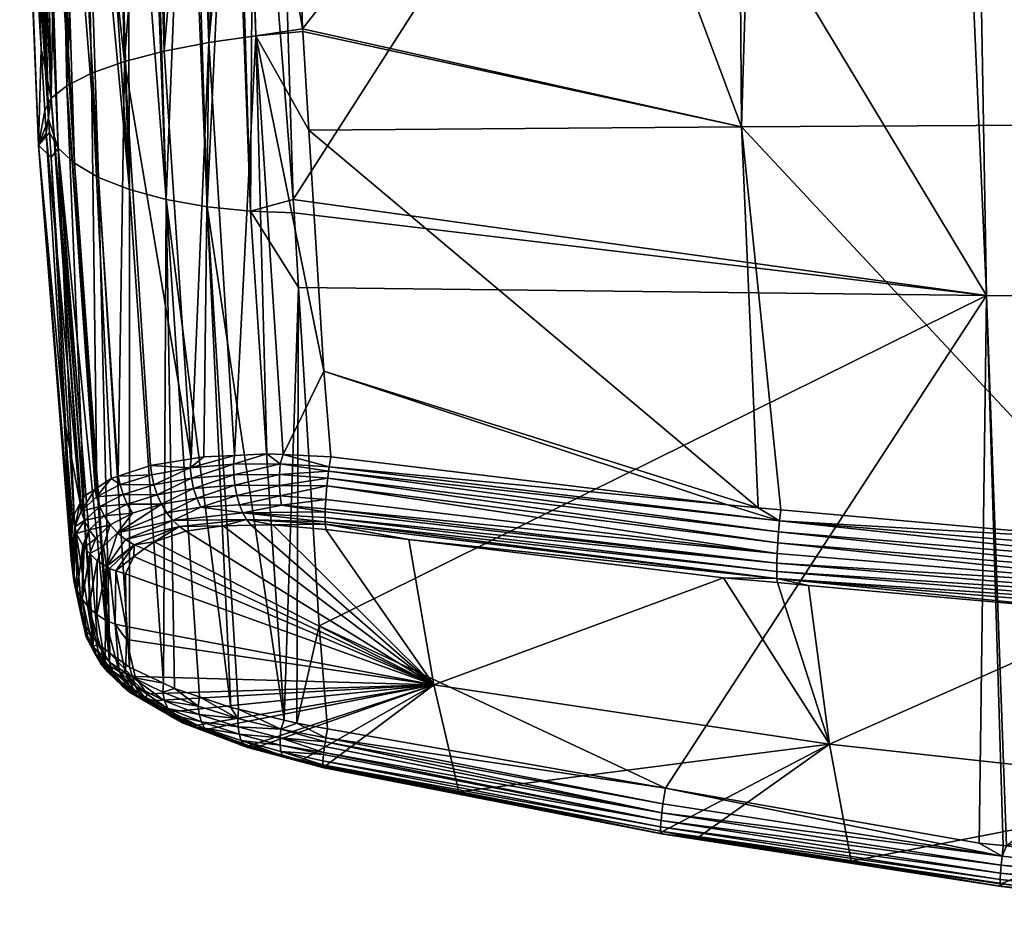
# Model space of a CAD drawing. Extents: x -0.096 to 0.22, y -0.321 to 0.
# Tile 29 of 256: x -0.096 to -0.051, y -0.073 to -0.032. Entities that reach past the tile are written whole.
import ezdxf

# ---------------------------------------------------------------- set-up
doc = ezdxf.new("R2010")
doc.units = 0
doc.layers.add('mesh', color=7, linetype='CONTINUOUS')

msp = doc.modelspace()

# ---------------------------------------------------------------- meshes
at = {"layer": 'mesh'}
mesh = msp.add_polyface(dxfattribs=at)
corners = [(-0.052728, -0.016821, -0.030249), (-0.022202, -0.044434, -0.022147), (-0.037807, -0.016734, -0.031296), (-0.052251, -0.044261, -0.020039), (-0.053246, -0.016041, -0.029793), (-0.037797, -0.015934, -0.031091), (-0.037773, -0.015935, -0.030747), (-0.053257, -0.016088, -0.029922), (-0.037805, -0.015982, -0.031221), (-0.053267, -0.016171, -0.030044), (-0.037812, -0.016063, -0.031342), (-0.053276, -0.016284, -0.030144), (-0.037818, -0.016176, -0.031443), (-0.053282, -0.016419, -0.030214), (-0.037823, -0.01631, -0.031512), (-0.022671, -0.015849, -0.031806), (-0.063639, -0.015848, -0.009094), (-0.022133, -0.015848, -0.031885), (-0.000147, -0.015437, -0.005044), (-0.061426, -0.015812, -0.004921), (-0.062275, -0.015825, -0.006783), (-0.061365, -0.015811, -0.004788), (-0.060685, -0.015818, 0.000529), (-0.060646, -0.015814, 0.000027), (-0.042173, -0.036572, 0.027553), (-0.044836, -0.016406, 0.021866), (-0.042334, -0.016392, 0.02196), (-0.062646, -0.016583, 0.020655), (-0.022693, -0.016515, -0.032386), (-0.037819, -0.016545, -0.031463), (-0.022691, -0.016111, -0.032283), (-0.022693, -0.016251, -0.032356), (-0.022687, -0.015998, -0.03218), (-0.022682, -0.015917, -0.03206), (-0.022677, -0.015872, -0.031955), (-0.053285, -0.016562, -0.030246), (-0.053353, -0.016662, -0.030225), (-0.060956, -0.015807, -0.003243), (-0.000142, -0.015817, 0.022426), (-0.060777, -0.015826, 0.001699), (-0.061417, -0.015854, 0.004238), (-0.041807, -0.015956, 0.021464), (-0.062237, -0.015885, 0.006342), (-0.020982, -0.015852, 0.022183), (-0.041834, -0.016219, 0.021938), (-0.062648, -0.016405, 0.020661), (-0.041829, -0.01608, 0.021804), (-0.041836, -0.01639, 0.021978), (-0.020992, -0.015969, 0.022569), (-0.020995, -0.016194, 0.022729), (-0.041821, -0.01599, 0.021637), (-0.020986, -0.015855, 0.022316), (-0.062622, -0.016151, 0.020271), (-0.02109, -0.036493, 0.028406)]
mesh.append_faces([[corners[k] for k in face] for face in [(0, 1, 2, 2), (3, 1, 0, 0), (4, 5, 6, 6), (7, 5, 4, 4), (7, 8, 5, 5), (9, 10, 8, 8), (11, 12, 10, 10), (13, 14, 12, 12), (15, 16, 6, 6), (15, 17, 16, 16), (18, 19, 20, 20), (21, 19, 18, 18), (18, 22, 23, 23), (24, 25, 26, 26), (24, 27, 25, 25), (2, 28, 29, 29), (30, 12, 14, 14), (29, 31, 14, 14), (12, 32, 10, 10), (33, 8, 10, 10), (34, 5, 8, 8), (34, 6, 5, 5), (35, 29, 14, 14), (29, 0, 2, 2), (29, 36, 0, 0), (35, 36, 29, 29), (18, 37, 21, 21), (23, 37, 18, 18), (38, 39, 22, 22), (38, 40, 39, 39), (41, 42, 43, 43), (44, 45, 46, 46), (47, 45, 44, 44), (26, 25, 47, 47), (48, 44, 46, 46), (49, 47, 44, 44), (50, 41, 51, 51), (50, 52, 41, 41), (46, 50, 48, 48), (46, 52, 50, 50), (24, 26, 47, 47), (47, 53, 24, 24)]])
mesh = msp.add_polyface(dxfattribs=at)
corners = [(-0.022332, -0.037046, -0.024944), (-0.02251, -0.016643, -0.032388), (-0.022692, -0.016645, -0.032357), (-0.021948, -0.037075, -0.025041), (-0.037807, -0.016734, -0.031296), (-0.022268, -0.040701, -0.023616), (-0.022202, -0.044434, -0.022147), (-0.022321, -0.016524, -0.032436), (-0.022511, -0.016526, -0.032401), (-0.022511, -0.016387, -0.032403), (-0.022321, -0.016386, -0.032437), (-0.022298, -0.016108, -0.032337), (-0.022275, -0.015995, -0.032239), (-0.022485, -0.015995, -0.032202), (-0.000147, -0.015437, -0.005044), (-0.062275, -0.015825, -0.006783), (-0.022133, -0.015848, -0.031885), (-0.020982, -0.015852, 0.022183), (-0.061561, -0.015861, 0.004808), (-0.016944, -0.015832, 0.022322), (-0.022318, -0.016641, -0.032422), (-0.022693, -0.016515, -0.032386), (-0.037819, -0.016545, -0.031463), (-0.022694, -0.016385, -0.032386), (-0.022693, -0.016251, -0.032356), (-0.037823, -0.01631, -0.031512), (-0.022691, -0.016111, -0.032283), (-0.037812, -0.016063, -0.031342), (-0.022687, -0.015998, -0.03218), (-0.022682, -0.015917, -0.03206), (-0.037818, -0.016176, -0.031443), (-0.022677, -0.015872, -0.031955), (-0.037805, -0.015982, -0.031221), (-0.022671, -0.015849, -0.031806), (-0.037773, -0.015935, -0.030747), (-0.022248, -0.015913, -0.03212), (-0.022503, -0.016174, -0.03234), (-0.022314, -0.016243, -0.032405), (-0.000142, -0.015817, 0.022426), (-0.060685, -0.015818, 0.000529), (-0.041807, -0.015956, 0.021464), (-0.020986, -0.015855, 0.022316), (-0.020995, -0.016194, 0.022729), (-0.041834, -0.016219, 0.021938), (-0.020992, -0.015969, 0.022569), (-0.041821, -0.01599, 0.021637), (-0.041836, -0.01639, 0.021978), (-0.02109, -0.036493, 0.028406)]
mesh.append_faces([[corners[k] for k in face] for face in [(0, 1, 2, 2), (0, 3, 1, 1), (0, 2, 4, 4), (4, 5, 0, 0), (4, 6, 5, 5), (7, 8, 1, 1), (9, 8, 7, 7), (10, 9, 7, 7), (11, 12, 13, 13), (14, 15, 16, 16), (17, 18, 19, 19), (3, 20, 1, 1), (2, 21, 4, 4), (22, 23, 24, 24), (25, 24, 26, 26), (27, 28, 29, 29), (26, 28, 30, 30), (31, 32, 29, 29), (33, 34, 31, 31), (21, 23, 22, 22), (31, 29, 35, 35), (13, 28, 26, 26), (29, 28, 13, 13), (36, 26, 24, 24), (21, 1, 8, 8), (2, 1, 21, 21), (7, 1, 20, 20), (9, 21, 8, 8), (23, 21, 9, 9), (36, 9, 10, 10), (36, 23, 9, 9), (24, 23, 36, 36), (37, 36, 10, 10), (11, 36, 37, 37), (13, 36, 11, 11), (13, 26, 36, 36), (29, 13, 35, 35), (14, 38, 39, 39), (40, 17, 41, 41), (42, 43, 44, 44), (44, 45, 41, 41), (46, 42, 47, 47)]])
mesh = msp.add_polyface(dxfattribs=at)
corners = [(-0.053276, -0.016284, -0.030144), (-0.068695, -0.01643, -0.028402), (-0.068702, -0.016566, -0.028471), (-0.053267, -0.016171, -0.030044), (-0.068683, -0.016316, -0.028302), (-0.053257, -0.016088, -0.029922), (-0.068669, -0.016234, -0.02818), (-0.053246, -0.016041, -0.029793), (-0.068654, -0.016186, -0.028051), (-0.053419, -0.016025, -0.029649), (-0.068611, -0.016189, -0.027707), (-0.062614, -0.016147, 0.020151), (-0.067705, -0.016039, 0.012179), (-0.065495, -0.015983, 0.010501), (-0.068606, -0.01606, 0.012649), (-0.065167, -0.01617, 0.01999), (-0.063253, -0.036693, 0.026139), (-0.063396, -0.016591, 0.020604), (-0.062646, -0.016583, 0.020655), (-0.070728, -0.016664, 0.020105), (-0.06586, -0.015889, -0.011407), (-0.064341, -0.0155, -0.009941), (-0.067212, -0.0155, -0.012407), (-0.064398, -0.015862, -0.009885), (-0.063639, -0.015848, -0.009094), (-0.062205, -0.0155, -0.006815), (-0.062696, -0.015832, -0.007705), (-0.061426, -0.015812, -0.004921), (-0.060952, -0.0155, -0.003244), (-0.062275, -0.015825, -0.006783), (-0.061365, -0.0155, 0.004251), (-0.062237, -0.015885, 0.006342), (-0.063004, -0.0155, 0.007663), (-0.061561, -0.015861, 0.004808), (-0.061417, -0.015854, 0.004238), (-0.06547, -0.0155, 0.010534), (-0.065151, -0.015974, 0.01024), (-0.064005, -0.015941, 0.009016), (-0.063078, -0.015912, 0.007614), (-0.068596, -0.0155, 0.01267), (-0.069843, -0.0155, -0.009448), (-0.067648, -0.0155, -0.007763), (-0.065963, -0.0155, 0.005032), (-0.067648, -0.0155, 0.007227), (-0.064904, -0.0155, 0.002475), (-0.053467, -0.016825, -0.030197), (-0.068705, -0.016709, -0.028504), (-0.068672, -0.016992, -0.028253), (-0.053282, -0.016419, -0.030214), (-0.067212, -0.015914, -0.012407), (-0.062648, -0.016405, 0.020661), (-0.062622, -0.016151, 0.020271)]
mesh.append_faces([[corners[k] for k in face] for face in [(0, 1, 2, 2), (3, 4, 1, 1), (5, 6, 4, 4), (7, 8, 6, 6), (9, 10, 8, 8), (11, 12, 13, 13), (11, 14, 12, 12), (15, 14, 11, 11), (16, 17, 18, 18), (19, 17, 16, 16), (20, 21, 22, 22), (20, 23, 21, 21), (24, 21, 23, 23), (24, 25, 21, 21), (26, 25, 24, 24), (25, 27, 28, 28), (25, 29, 27, 27), (26, 29, 25, 25), (30, 31, 32, 32), (30, 33, 31, 31), (34, 33, 30, 30), (35, 36, 13, 13), (35, 37, 36, 36), (32, 37, 35, 35), (32, 38, 37, 37), (31, 38, 32, 32), (12, 35, 13, 13), (12, 39, 35, 35), (40, 21, 41, 41), (40, 22, 21, 21), (42, 35, 43, 43), (42, 32, 35, 35), (44, 32, 42, 42), (44, 30, 32, 32), (45, 46, 47, 47), (48, 2, 46, 46), (9, 49, 10, 10), (9, 20, 49, 49), (50, 17, 19, 19), (50, 18, 17, 17), (51, 15, 11, 11), (22, 49, 20, 20)]])
mesh = msp.add_polyface(dxfattribs=at)
corners = [(-0.052251, -0.044261, -0.020039), (-0.053467, -0.016825, -0.030197), (-0.068672, -0.016992, -0.028253), (-0.052728, -0.016821, -0.030249), (-0.053246, -0.016041, -0.029793), (-0.037773, -0.015935, -0.030747), (-0.053419, -0.016025, -0.029649), (-0.053267, -0.016171, -0.030044), (-0.037805, -0.015982, -0.031221), (-0.053257, -0.016088, -0.029922), (-0.053276, -0.016284, -0.030144), (-0.037812, -0.016063, -0.031342), (-0.053282, -0.016419, -0.030214), (-0.037818, -0.016176, -0.031443), (-0.053285, -0.016562, -0.030246), (-0.037823, -0.01631, -0.031512), (-0.053353, -0.016662, -0.030225), (-0.068702, -0.016566, -0.028471), (-0.068695, -0.01643, -0.028402), (-0.068683, -0.016316, -0.028302), (-0.068669, -0.016234, -0.02818), (-0.068654, -0.016186, -0.028051), (-0.06586, -0.015889, -0.011407), (-0.064398, -0.015862, -0.009885), (-0.063639, -0.015848, -0.009094), (-0.022133, -0.015848, -0.031885), (-0.062696, -0.015832, -0.007705), (-0.062275, -0.015825, -0.006783), (-0.016944, -0.015832, 0.022322), (-0.061561, -0.015861, 0.004808), (-0.061417, -0.015854, 0.004238), (-0.020982, -0.015852, 0.022183), (-0.062237, -0.015885, 0.006342), (-0.063253, -0.036693, 0.026139), (-0.062646, -0.016583, 0.020655), (-0.042173, -0.036572, 0.027553), (-0.060952, -0.0155, -0.003244), (-0.061426, -0.015812, -0.004921), (-0.061365, -0.015811, -0.004788), (-0.060646, -0.015814, 0.000027), (-0.060685, -0.015818, 0.000529), (-0.060665, -0.0155, 0.000531), (-0.060777, -0.015826, 0.001699), (-0.061365, -0.0155, 0.004251), (-0.068705, -0.016709, -0.028504), (-0.041807, -0.015956, 0.021464), (-0.063078, -0.015912, 0.007614), (-0.064005, -0.015941, 0.009016), (-0.065151, -0.015974, 0.01024), (-0.065495, -0.015983, 0.010501), (-0.062614, -0.016147, 0.020151), (-0.062622, -0.016151, 0.020271), (-0.041829, -0.01608, 0.021804), (-0.062648, -0.016405, 0.020661), (-0.06264, -0.016266, 0.020529), (-0.041836, -0.01639, 0.021978), (-0.044836, -0.016406, 0.021866), (-0.060956, -0.015807, -0.003243)]
mesh.append_faces([[corners[k] for k in face] for face in [(0, 1, 2, 2), (3, 1, 0, 0), (4, 5, 6, 6), (7, 8, 9, 9), (10, 11, 7, 7), (12, 13, 10, 10), (14, 15, 12, 12), (3, 16, 1, 1), (10, 17, 12, 12), (7, 18, 10, 10), (9, 19, 7, 7), (4, 20, 9, 9), (6, 21, 4, 4), (5, 22, 6, 6), (5, 23, 22, 22), (5, 24, 23, 23), (25, 26, 24, 24), (25, 27, 26, 26), (28, 29, 30, 30), (31, 32, 29, 29), (33, 34, 35, 35), (36, 37, 38, 38), (39, 40, 41, 41), (36, 39, 41, 41), (42, 41, 40, 40), (42, 43, 41, 41), (30, 43, 42, 42), (1, 16, 44, 44), (14, 44, 16, 16), (12, 44, 14, 14), (45, 46, 32, 32), (47, 46, 45, 45), (45, 48, 47, 47), (45, 49, 48, 48), (50, 49, 45, 45), (51, 50, 45, 45), (52, 53, 54, 54), (55, 56, 53, 53), (54, 51, 52, 52), (56, 34, 53, 53), (36, 38, 57, 57), (36, 57, 39, 39)]])
mesh = msp.add_polyface(dxfattribs=at)
corners = [(-0.052251, -0.044261, -0.020039), (-0.068672, -0.016992, -0.028253), (-0.083371, -0.039959, -0.017651), (-0.085299, -0.040485, -0.016965), (-0.085138, -0.017172, -0.02607), (-0.085993, -0.017175, -0.025735), (-0.089077, -0.039963, -0.015133), (-0.090836, -0.017168, -0.022941), (-0.090727, -0.039516, -0.013775), (-0.09142, -0.017158, -0.022244), (-0.083335, -0.040557, -0.01741), (-0.089547, -0.016917, 0.016579), (-0.08915, -0.016912, 0.01691), (-0.089168, -0.033296, 0.021018), (-0.087167, -0.032907, 0.022134), (-0.087556, -0.016891, 0.017704), (-0.086372, -0.016876, 0.018293), (-0.085496, -0.016863, 0.018488), (-0.082956, -0.032298, 0.023197), (-0.08506, -0.03261, 0.022866), (-0.083428, -0.016834, 0.018949), (-0.082949, -0.032409, 0.023223), (-0.082674, -0.036845, 0.024267), (-0.070728, -0.016664, 0.020105), (-0.063253, -0.036693, 0.026139), (-0.062493, -0.053797, 0.029945), (-0.084076, -0.017161, -0.026284), (-0.086161, -0.017176, -0.025669), (-0.088178, -0.017184, -0.02488), (-0.087239, -0.040287, -0.016205), (-0.087963, -0.017183, -0.024964), (-0.089763, -0.017175, -0.023723), (-0.089938, -0.017174, -0.023596), (-0.091541, -0.01708, -0.022192), (-0.092224, -0.017143, -0.021287), (-0.089673, -0.016918, 0.016474), (-0.090953, -0.033765, 0.019546), (-0.091409, -0.016939, 0.015024), (-0.087762, -0.016808, 0.017668), (-0.085651, -0.016866, 0.018454), (-0.086012, -0.05145, 0.026247), (-0.087962, -0.051608, 0.025116), (-0.091229, -0.052386, 0.021773), (-0.092431, -0.034292, 0.017781)]
mesh.append_faces([[corners[k] for k in face] for face in [(0, 1, 2, 2), (3, 4, 5, 5), (6, 7, 8, 8), (7, 9, 8, 8), (3, 2, 4, 4), (3, 10, 2, 2), (11, 12, 13, 13), (14, 15, 16, 16), (17, 18, 19, 19), (20, 18, 17, 17), (19, 21, 22, 22), (18, 21, 19, 19), (23, 18, 20, 20), (23, 24, 18, 18), (24, 21, 18, 18), (24, 22, 21, 21), (25, 22, 24, 24), (1, 26, 2, 2), (2, 26, 4, 4), (3, 5, 27, 27), (28, 29, 30, 30), (28, 6, 29, 29), (31, 6, 28, 28), (6, 32, 7, 7), (31, 32, 6, 6), (8, 33, 34, 34), (8, 9, 33, 33), (29, 27, 30, 30), (29, 3, 27, 27), (35, 36, 37, 37), (35, 13, 36, 36), (11, 13, 35, 35), (13, 38, 14, 14), (13, 12, 38, 38), (14, 16, 39, 39), (38, 15, 14, 14), (17, 19, 39, 39), (19, 14, 39, 39), (19, 40, 14, 14), (13, 41, 36, 36), (14, 41, 13, 13), (36, 42, 43, 43)]])
mesh = msp.add_polyface(dxfattribs=at)
corners = [(-0.092872, -0.016983, -0.020486), (-0.092821, -0.017132, -0.020575), (-0.092224, -0.017143, -0.021287), (-0.092257, -0.017011, -0.021315), (-0.090727, -0.039516, -0.013775), (-0.092116, -0.038965, -0.012184), (-0.093368, -0.017111, -0.019465), (-0.09436, -0.036344, -0.006994), (-0.094321, -0.036949, -0.006745), (-0.093927, -0.037651, -0.00859), (-0.09482, -0.017029, -0.015415), (-0.09506, -0.017007, -0.014356), (-0.09425, -0.038065, -0.006286), (-0.095365, -0.016982, -0.011157), (-0.094697, -0.033197, 0.011061), (-0.094805, -0.037512, 0.002989), (-0.095656, -0.016951, -0.001989), (-0.094525, -0.035957, 0.011678), (-0.094461, -0.036979, 0.011906), (-0.093659, -0.049816, 0.014776), (-0.092431, -0.034292, 0.017781), (-0.092197, -0.052918, 0.019914), (-0.093536, -0.034851, 0.015816), (-0.092776, -0.053299, 0.018622), (-0.094244, -0.035414, 0.013756), (-0.092934, -0.053597, 0.017707), (-0.093848, -0.017092, -0.018493), (-0.09319, -0.038333, -0.010429), (-0.094357, -0.017072, -0.01746), (-0.09459, -0.01705, -0.016431), (-0.095601, -0.016957, -0.003727), (-0.095126, -0.016984, 0.006926), (-0.094694, -0.016977, 0.009046), (-0.09468, -0.016922, 0.009148), (-0.093269, -0.016959, 0.012566), (-0.09279, -0.016954, 0.013198), (-0.09391, -0.016902, 0.011229), (-0.094585, -0.016975, 0.009583), (-0.090953, -0.033765, 0.019546), (-0.091409, -0.016939, 0.015024)]
mesh.append_faces([[corners[k] for k in face] for face in [(0, 1, 2, 2), (3, 0, 2, 2), (4, 1, 5, 5), (4, 2, 1, 1), (1, 6, 5, 5), (7, 8, 9, 9), (10, 7, 9, 9), (11, 7, 10, 10), (8, 12, 9, 9), (11, 13, 7, 7), (14, 15, 16, 16), (17, 15, 14, 14), (17, 18, 15, 15), (19, 15, 18, 18), (15, 8, 7, 7), (15, 12, 8, 8), (20, 21, 22, 22), (22, 23, 24, 24), (24, 17, 14, 14), (24, 18, 17, 17), (25, 18, 24, 24), (5, 26, 27, 27), (5, 6, 26, 26), (27, 28, 29, 29), (27, 26, 28, 28), (29, 9, 27, 27), (10, 9, 29, 29), (15, 30, 16, 16), (7, 30, 15, 15), (7, 13, 30, 30), (14, 16, 31, 31), (24, 32, 33, 33), (24, 31, 32, 32), (14, 31, 24, 24), (22, 34, 35, 35), (22, 36, 34, 34), (24, 36, 22, 22), (24, 37, 36, 36), (33, 37, 24, 24), (35, 38, 20, 20), (39, 38, 35, 35), (20, 22, 35, 35)]])
mesh = msp.add_polyface(dxfattribs=at)
corners = [(-0.093927, -0.037651, -0.00859), (-0.09425, -0.038065, -0.006286), (-0.093195, -0.054499, 0.000473), (-0.092116, -0.038965, -0.012184), (-0.090729, -0.060961, -0.003068), (-0.090727, -0.039516, -0.013775), (-0.09319, -0.038333, -0.010429), (-0.091606, -0.060321, -0.001448), (-0.091673, -0.060272, -0.001325), (-0.092353, -0.059617, 0.000409), (-0.092142, -0.05993, -0.000458), (-0.08617, -0.062765, -0.006832), (-0.087239, -0.040287, -0.016205), (-0.089077, -0.039963, -0.015133), (-0.083131, -0.043915, -0.016058), (-0.083335, -0.040557, -0.01741), (-0.085299, -0.040485, -0.016965), (-0.093659, -0.049816, 0.014776), (-0.093341, -0.056108, 0.010599), (-0.094805, -0.037512, 0.002989), (-0.089727, -0.052319, 0.023704), (-0.089783, -0.051904, 0.02364), (-0.088008, -0.052012, 0.025185), (-0.086063, -0.051847, 0.026357), (-0.084557, -0.051382, 0.02695), (-0.083965, -0.051828, 0.027187), (-0.083988, -0.05231, 0.027152), (-0.081788, -0.052161, 0.027668), (-0.086044, -0.052318, 0.026326), (-0.087949, -0.052474, 0.025167), (-0.08506, -0.03261, 0.022866), (-0.082674, -0.036845, 0.024267), (-0.082004, -0.047659, 0.026812), (-0.091548, -0.052492, 0.021362), (-0.092197, -0.052918, 0.019914), (-0.092431, -0.034292, 0.017781), (-0.094244, -0.035414, 0.013756), (-0.09291, -0.053553, 0.017842), (-0.092934, -0.053597, 0.017707), (-0.092776, -0.053299, 0.018622), (-0.093536, -0.034851, 0.015816), (-0.092264, -0.052963, 0.019765), (-0.094461, -0.036979, 0.011906), (-0.089204, -0.061682, -0.004693), (-0.083785, -0.063333, -0.007627), (-0.093246, -0.056632, 0.00906), (-0.087962, -0.051608, 0.025116), (-0.086012, -0.05145, 0.026247), (-0.087385, -0.051514, 0.025584), (-0.083827, -0.051414, 0.027122), (-0.081758, -0.051954, 0.027655), (-0.087167, -0.032907, 0.022134), (-0.091229, -0.052386, 0.021773), (-0.090953, -0.033765, 0.019546)]
mesh.append_faces([[corners[k] for k in face] for face in [(0, 1, 2, 2), (3, 4, 5, 5), (6, 7, 3, 3), (0, 8, 6, 6), (9, 10, 0, 0), (11, 12, 13, 13), (14, 15, 16, 16), (17, 18, 19, 19), (20, 21, 22, 22), (23, 24, 25, 25), (26, 25, 27, 27), (28, 23, 25, 25), (29, 22, 23, 23), (30, 31, 32, 32), (33, 34, 35, 35), (36, 37, 38, 38), (36, 39, 37, 37), (40, 41, 39, 39), (34, 41, 40, 40), (38, 17, 42, 42), (5, 43, 13, 13), (4, 43, 5, 5), (44, 16, 12, 12), (44, 14, 16, 16), (19, 18, 45, 45), (45, 1, 19, 19), (45, 2, 1, 1), (22, 21, 46, 46), (22, 47, 23, 23), (22, 48, 47, 47), (46, 48, 22, 22), (25, 24, 49, 49), (23, 47, 24, 24), (50, 25, 49, 49), (50, 27, 25, 25), (24, 47, 30, 30), (49, 30, 32, 32), (49, 24, 30, 30), (51, 48, 46, 46), (47, 48, 51, 51), (35, 52, 33, 33), (53, 21, 52, 52), (46, 21, 53, 53)]])
mesh = msp.add_polyface(dxfattribs=at)
corners = [(-0.052251, -0.044261, -0.020039), (-0.051348, -0.068984, -0.009939), (-0.022202, -0.044434, -0.022147), (-0.051498, -0.068969, -0.009934), (-0.052574, -0.068861, -0.009892), (-0.036089, -0.065043, 0.016995), (-0.034835, -0.066947, 0.012715), (-0.036965, -0.066489, 0.012869), (-0.03575, -0.064721, 0.017874), (-0.042088, -0.058786, 0.030073), (-0.034319, -0.063358, 0.02158), (-0.033737, -0.062971, 0.022587), (-0.041213, -0.058837, 0.030128), (-0.030948, -0.061263, 0.02698), (-0.031818, -0.061695, 0.025903), (-0.041378, -0.066391, 0.012001), (-0.058326, -0.069662, -0.006116), (-0.05929, -0.064419, 0.011436), (-0.046065, -0.058553, 0.029822), (-0.060245, -0.057284, 0.028488), (-0.027501, -0.059641, 0.030992), (-0.04123, -0.058668, 0.030573), (-0.061658, -0.056969, 0.028781), (-0.045902, -0.055285, 0.031484), (-0.061535, -0.054386, 0.03012), (-0.061478, -0.053888, 0.030039), (-0.041151, -0.056085, 0.031889), (-0.041598, -0.055539, 0.031753), (-0.041111, -0.055567, 0.031783), (-0.041223, -0.057544, 0.031562), (-0.061663, -0.056283, 0.029507), (-0.061647, -0.055848, 0.029782), (-0.041233, -0.05798, 0.031291), (-0.041235, -0.058359, 0.030955), (-0.061666, -0.056661, 0.029167), (-0.020709, -0.058984, 0.032374), (-0.041205, -0.057069, 0.031755), (-0.061581, -0.054877, 0.030092), (-0.04118, -0.056575, 0.031864), (-0.061619, -0.055372, 0.02998), (-0.042173, -0.036572, 0.027553), (-0.02774, -0.056355, 0.032617), (-0.063253, -0.036693, 0.026139), (-0.024636, -0.059461, 0.031483)]
mesh.append_faces([[corners[k] for k in face] for face in [(0, 1, 2, 2), (3, 1, 0, 0), (4, 3, 0, 0), (5, 6, 7, 7), (8, 5, 9, 9), (9, 10, 8, 8), (9, 11, 10, 10), (12, 11, 9, 9), (13, 14, 12, 12), (15, 16, 17, 17), (18, 17, 19, 19), (18, 15, 17, 17), (9, 15, 18, 18), (9, 7, 15, 15), (5, 7, 9, 9), (20, 12, 21, 21), (18, 19, 22, 22), (21, 18, 22, 22), (21, 9, 18, 18), (12, 9, 21, 21), (23, 24, 25, 25), (23, 26, 24, 24), (27, 26, 23, 23), (27, 28, 26, 26), (29, 30, 31, 31), (29, 32, 30, 30), (33, 22, 34, 34), (33, 21, 22, 22), (32, 34, 30, 30), (32, 33, 34, 34), (35, 33, 32, 32), (36, 37, 38, 38), (39, 37, 36, 36), (38, 24, 26, 26), (37, 24, 38, 38), (29, 39, 36, 36), (31, 39, 29, 29), (40, 41, 28, 28), (42, 23, 25, 25), (40, 23, 42, 42), (40, 27, 23, 23), (28, 27, 40, 40), (43, 21, 33, 33)]])
mesh = msp.add_polyface(dxfattribs=at)
corners = [(-0.052251, -0.044261, -0.020039), (-0.083131, -0.043915, -0.016058), (-0.082208, -0.059101, -0.009945), (-0.083335, -0.040557, -0.01741), (-0.083371, -0.039959, -0.017651), (-0.066661, -0.066385, -0.008993), (-0.052574, -0.068861, -0.009892), (-0.077057, -0.061751, 0.010673), (-0.084298, -0.054565, 0.025288), (-0.081906, -0.054776, 0.025904), (-0.086515, -0.054604, 0.024142), (-0.085264, -0.054582, 0.024788), (-0.05929, -0.064419, 0.011436), (-0.061635, -0.057159, 0.028357), (-0.060245, -0.057284, 0.028488), (-0.064062, -0.056942, 0.028129), (-0.07819, -0.055227, 0.026368), (-0.061663, -0.056283, 0.029507), (-0.081941, -0.053978, 0.026953), (-0.081935, -0.053851, 0.027038), (-0.061658, -0.056969, 0.028781), (-0.062493, -0.053797, 0.029945), (-0.061535, -0.054386, 0.03012), (-0.06388, -0.053672, 0.029816), (-0.061478, -0.053888, 0.030039), (-0.061647, -0.055848, 0.029782), (-0.061666, -0.056661, 0.029167), (-0.081938, -0.054434, 0.026472), (-0.061581, -0.054877, 0.030092), (-0.081788, -0.052161, 0.027668), (-0.081864, -0.052812, 0.027566), (-0.061619, -0.055372, 0.02998), (-0.063253, -0.036693, 0.026139), (-0.082004, -0.047659, 0.026812), (-0.082674, -0.036845, 0.024267), (-0.081692, -0.051506, 0.027625), (-0.081758, -0.051954, 0.027655), (-0.083827, -0.051414, 0.027122), (-0.081916, -0.053428, 0.027324), (-0.081928, -0.054543, 0.026292), (-0.081939, -0.054238, 0.026679), (-0.081823, -0.052463, 0.027621)]
mesh.append_faces([[corners[k] for k in face] for face in [(0, 1, 2, 2), (0, 3, 1, 1), (4, 3, 0, 0), (5, 0, 2, 2), (6, 0, 5, 5), (7, 8, 9, 9), (10, 11, 7, 7), (12, 13, 14, 14), (12, 15, 13, 13), (7, 15, 12, 12), (7, 16, 15, 15), (9, 16, 7, 7), (17, 18, 19, 19), (20, 15, 16, 16), (20, 13, 15, 15), (14, 13, 20, 20), (21, 22, 23, 23), (21, 24, 22, 22), (25, 17, 19, 19), (26, 20, 27, 27), (28, 29, 22, 22), (25, 30, 31, 31), (32, 24, 21, 21), (21, 33, 34, 34), (23, 33, 21, 21), (23, 35, 33, 33), (36, 37, 35, 35), (37, 33, 35, 35), (36, 35, 23, 23), (25, 19, 38, 38), (39, 16, 9, 9), (39, 20, 16, 16), (39, 27, 20, 20), (26, 27, 40, 40), (17, 40, 18, 18), (17, 26, 40, 40), (31, 41, 28, 28), (30, 41, 31, 31), (22, 36, 23, 23), (29, 36, 22, 22), (41, 29, 28, 28), (38, 30, 25, 25)]])
mesh = msp.add_polyface(dxfattribs=at)
corners = [(-0.093927, -0.037651, -0.00859), (-0.09238, -0.059578, 0.000517), (-0.092353, -0.059617, 0.000409), (-0.092116, -0.038965, -0.012184), (-0.091606, -0.060321, -0.001448), (-0.090729, -0.060961, -0.003068), (-0.09319, -0.038333, -0.010429), (-0.091673, -0.060272, -0.001325), (-0.092142, -0.05993, -0.000458), (-0.092903, -0.053946, 0.017972), (-0.092934, -0.053597, 0.017707), (-0.09291, -0.053553, 0.017842), (-0.091857, -0.054165, 0.020152), (-0.092532, -0.05479, 0.018176), (-0.092753, -0.054375, 0.018084), (-0.091588, -0.054564, 0.020158), (-0.090598, -0.054047, 0.021949), (-0.091267, -0.05492, 0.020126), (-0.092063, -0.05374, 0.020111), (-0.090835, -0.053635, 0.021999), (-0.093115, -0.054952, 0.015933), (-0.092243, -0.055176, 0.018242), (-0.092767, -0.055589, 0.016159), (-0.091897, -0.055516, 0.018278), (-0.092204, -0.053306, 0.020039), (-0.092776, -0.053299, 0.018622), (-0.092264, -0.052963, 0.019765), (-0.093341, -0.056108, 0.010599), (-0.093283, -0.054255, 0.015677), (-0.093187, -0.054654, 0.015824), (-0.093226, -0.057079, 0.009195), (-0.093246, -0.056632, 0.00906), (-0.092823, -0.055487, 0.016122), (-0.093077, -0.057501, 0.009348), (-0.092852, -0.057905, 0.009498), (-0.092556, -0.058274, 0.009638), (-0.092514, -0.055858, 0.01625), (-0.092172, -0.056182, 0.016358), (-0.091765, -0.056441, 0.016439), (-0.090522, -0.055458, 0.019965), (-0.091627, -0.056529, 0.016467), (-0.091338, -0.056626, 0.016492), (-0.090907, -0.055221, 0.020061)]
mesh.append_faces([[corners[k] for k in face] for face in [(0, 1, 2, 2), (3, 4, 5, 5), (6, 7, 4, 4), (0, 8, 7, 7), (9, 10, 11, 11), (12, 13, 14, 14), (12, 15, 13, 13), (16, 15, 12, 12), (16, 17, 15, 15), (18, 14, 9, 9), (18, 12, 14, 14), (19, 12, 18, 18), (19, 16, 12, 12), (13, 20, 14, 14), (13, 21, 22, 22), (15, 21, 13, 13), (15, 23, 21, 21), (17, 23, 15, 15), (9, 24, 18, 18), (25, 26, 9, 9), (27, 28, 29, 29), (30, 31, 27, 27), (29, 30, 27, 27), (20, 30, 29, 29), (32, 33, 20, 20), (22, 34, 32, 32), (35, 36, 37, 37), (21, 36, 22, 22), (38, 37, 23, 23), (29, 28, 10, 10), (23, 36, 21, 21), (37, 36, 23, 23), (39, 40, 38, 38), (39, 41, 40, 40), (9, 29, 10, 10), (14, 29, 9, 9), (14, 20, 29, 29), (13, 32, 20, 20), (13, 22, 32, 32), (17, 38, 23, 23), (42, 38, 17, 17), (42, 39, 38, 38)]])
mesh = msp.add_polyface(dxfattribs=at)
corners = [(-0.093927, -0.037651, -0.00859), (-0.093195, -0.054499, 0.000473), (-0.09238, -0.059578, 0.000517), (-0.083216, -0.063468, -0.007816), (-0.082208, -0.059101, -0.009945), (-0.083131, -0.043915, -0.016058), (-0.093283, -0.054255, 0.015677), (-0.093341, -0.056108, 0.010599), (-0.093659, -0.049816, 0.014776), (-0.092903, -0.053946, 0.017972), (-0.09291, -0.053553, 0.017842), (-0.092776, -0.053299, 0.018622), (-0.092264, -0.052963, 0.019765), (-0.092197, -0.052918, 0.019914), (-0.092204, -0.053306, 0.020039), (-0.085902, -0.053244, 0.026054), (-0.087518, -0.053775, 0.024752), (-0.087701, -0.053373, 0.024949), (-0.08396, -0.05326, 0.026849), (-0.085783, -0.05366, 0.025819), (-0.08599, -0.05279, 0.026225), (-0.083988, -0.05231, 0.027152), (-0.083987, -0.052794, 0.02704), (-0.086044, -0.052318, 0.026326), (-0.087846, -0.052933, 0.025089), (-0.087949, -0.052474, 0.025167), (-0.089487, -0.053218, 0.023663), (-0.089633, -0.052771, 0.023709), (-0.091016, -0.053199, 0.022005), (-0.091138, -0.052757, 0.021969), (-0.091548, -0.052492, 0.021362), (-0.083965, -0.051828, 0.027187), (-0.086063, -0.051847, 0.026357), (-0.088008, -0.052012, 0.025185), (-0.089727, -0.052319, 0.023704), (-0.081864, -0.052812, 0.027566), (-0.089291, -0.053644, 0.023564), (-0.090835, -0.053635, 0.021999), (-0.092063, -0.05374, 0.020111), (-0.092934, -0.053597, 0.017707), (-0.091229, -0.052386, 0.021773), (-0.089783, -0.051904, 0.02364), (-0.081916, -0.053428, 0.027324), (-0.083909, -0.053688, 0.026586), (-0.081823, -0.052463, 0.027621), (-0.081788, -0.052161, 0.027668)]
mesh.append_faces([[corners[k] for k in face] for face in [(0, 1, 2, 2), (3, 4, 5, 5), (6, 7, 8, 8), (9, 10, 11, 11), (12, 13, 14, 14), (15, 16, 17, 17), (18, 19, 15, 15), (20, 21, 22, 22), (20, 23, 21, 21), (24, 23, 20, 20), (24, 25, 23, 23), (26, 25, 24, 24), (26, 27, 25, 25), (28, 27, 26, 26), (28, 29, 27, 27), (14, 29, 28, 28), (14, 30, 29, 29), (13, 30, 14, 14), (23, 31, 21, 21), (25, 32, 23, 23), (27, 33, 25, 25), (27, 34, 33, 33), (29, 34, 27, 27), (18, 22, 35, 35), (15, 22, 18, 18), (15, 20, 22, 22), (17, 20, 15, 15), (17, 24, 20, 20), (36, 24, 17, 17), (36, 26, 24, 24), (37, 28, 26, 26), (38, 14, 28, 28), (9, 12, 14, 14), (6, 8, 39, 39), (30, 40, 29, 29), (34, 40, 41, 41), (18, 42, 43, 43), (22, 44, 35, 35), (22, 21, 44, 44), (21, 45, 44, 44), (29, 40, 34, 34), (18, 35, 42, 42)]])
mesh = msp.add_polyface(dxfattribs=at)
corners = [(-0.08878, -0.054367, 0.023222), (-0.090907, -0.055221, 0.020061), (-0.091267, -0.05492, 0.020126), (-0.084298, -0.054565, 0.025288), (-0.085264, -0.054582, 0.024788), (-0.085472, -0.054321, 0.025202), (-0.086515, -0.054604, 0.024142), (-0.088487, -0.054641, 0.022994), (-0.088201, -0.05485, 0.022733), (-0.089616, -0.055325, 0.020866), (-0.090069, -0.055648, 0.019825), (-0.090522, -0.055458, 0.019965), (-0.090536, -0.055981, 0.018751), (-0.083909, -0.053688, 0.026586), (-0.081941, -0.053978, 0.026953), (-0.085637, -0.054022, 0.025531), (-0.081935, -0.053851, 0.027038), (-0.087701, -0.053373, 0.024949), (-0.089052, -0.054032, 0.023415), (-0.089291, -0.053644, 0.023564), (-0.087518, -0.053775, 0.024752), (-0.085902, -0.053244, 0.026054), (-0.085783, -0.05366, 0.025819), (-0.081938, -0.054434, 0.026472), (-0.090598, -0.054047, 0.021949), (-0.090835, -0.053635, 0.021999), (-0.08396, -0.05326, 0.026849), (-0.089487, -0.053218, 0.023663), (-0.092063, -0.05374, 0.020111), (-0.091016, -0.053199, 0.022005), (-0.077057, -0.061751, 0.010673), (-0.089077, -0.039963, -0.015133), (-0.088699, -0.061921, -0.00523), (-0.087588, -0.062292, -0.005934), (-0.089204, -0.061682, -0.004693), (-0.081928, -0.054543, 0.026292), (-0.081906, -0.054776, 0.025904), (-0.091338, -0.056626, 0.016492), (-0.090909, -0.05677, 0.016529), (-0.081939, -0.054238, 0.026679), (-0.081916, -0.053428, 0.027324)]
mesh.append_faces([[corners[k] for k in face] for face in [(0, 1, 2, 2), (3, 4, 5, 5), (6, 5, 4, 4), (6, 7, 5, 5), (8, 7, 6, 6), (9, 10, 11, 11), (12, 11, 10, 10), (13, 14, 15, 15), (13, 16, 14, 14), (17, 18, 19, 19), (17, 20, 18, 18), (21, 22, 20, 20), (0, 7, 1, 1), (0, 5, 7, 7), (15, 5, 0, 0), (15, 23, 5, 5), (19, 24, 25, 25), (19, 2, 24, 24), (18, 2, 19, 19), (18, 0, 2, 2), (20, 0, 18, 18), (20, 15, 0, 0), (22, 15, 20, 20), (22, 13, 15, 15), (26, 13, 22, 22), (7, 11, 1, 1), (7, 9, 11, 11), (8, 9, 7, 7), (25, 27, 19, 19), (28, 29, 25, 25), (30, 4, 3, 3), (30, 8, 6, 6), (31, 32, 33, 33), (31, 34, 32, 32), (35, 36, 3, 3), (12, 37, 11, 11), (38, 37, 12, 12), (5, 35, 3, 3), (23, 35, 5, 5), (15, 14, 39, 39), (40, 16, 13, 13), (39, 23, 15, 15)]])
mesh = msp.add_polyface(dxfattribs=at)
corners = [(-0.081833, -0.063718, -0.008025), (-0.082208, -0.059101, -0.009945), (-0.083216, -0.063468, -0.007816), (-0.089983, -0.0624, 0.000188), (-0.088016, -0.063555, -0.002452), (-0.088313, -0.063475, -0.002815), (-0.088858, -0.062962, -0.000813), (-0.087669, -0.063562, -0.002077), (-0.088822, -0.063095, -0.00356), (-0.087168, -0.063907, -0.004308), (-0.087353, -0.063695, -0.004724), (-0.088586, -0.063321, -0.003189), (-0.090365, -0.062273, -0.000055), (-0.087641, -0.062703, -0.005765), (-0.088699, -0.061921, -0.00523), (-0.08923, -0.062086, -0.004511), (-0.089149, -0.062463, -0.004233), (-0.087592, -0.063078, -0.005466), (-0.085863, -0.063258, -0.006736), (-0.08585, -0.063635, -0.006423), (-0.083938, -0.06374, -0.007414), (-0.087496, -0.063415, -0.005115), (-0.089012, -0.062805, -0.003913), (-0.077057, -0.061751, 0.010673), (-0.090477, -0.061372, 0.003433), (-0.090864, -0.059712, 0.008371), (-0.089946, -0.06215, 0.001209), (-0.089532, -0.062459, 0.00044), (-0.087298, -0.06375, -0.002473), (-0.085346, -0.064481, -0.003695), (-0.089616, -0.055325, 0.020866), (-0.088201, -0.05485, 0.022733), (-0.090069, -0.055648, 0.019825), (-0.090536, -0.055981, 0.018751), (-0.090909, -0.05677, 0.016529), (-0.08617, -0.062765, -0.006832), (-0.089077, -0.039963, -0.015133), (-0.087588, -0.062292, -0.005934), (-0.085826, -0.062847, -0.006947), (-0.087239, -0.040287, -0.016205), (-0.083785, -0.063333, -0.007627), (-0.083131, -0.043915, -0.016058), (-0.089204, -0.061682, -0.004693), (-0.090873, -0.059127, 0.009993)]
mesh.append_faces([[corners[k] for k in face] for face in [(0, 1, 2, 2), (3, 4, 5, 5), (6, 4, 3, 3), (6, 7, 4, 4), (8, 9, 10, 10), (11, 12, 5, 5), (13, 14, 15, 15), (16, 13, 15, 15), (17, 13, 16, 16), (17, 18, 13, 13), (19, 18, 17, 17), (19, 20, 18, 18), (8, 21, 22, 22), (10, 21, 8, 8), (22, 17, 16, 16), (21, 17, 22, 22), (21, 19, 17, 17), (11, 9, 8, 8), (23, 24, 25, 25), (26, 24, 23, 23), (23, 27, 26, 26), (23, 6, 27, 27), (7, 6, 23, 23), (23, 28, 7, 7), (23, 29, 28, 28), (23, 30, 31, 31), (32, 30, 23, 23), (23, 33, 32, 32), (23, 34, 33, 33), (35, 36, 37, 37), (38, 39, 35, 35), (39, 38, 40, 40), (2, 41, 40, 40), (15, 14, 42, 42), (13, 37, 14, 14), (18, 37, 13, 13), (18, 35, 37, 37), (18, 38, 35, 35), (20, 38, 18, 18), (20, 40, 38, 38), (2, 40, 20, 20), (23, 25, 43, 43), (43, 34, 23, 23)]])
mesh = msp.add_polyface(dxfattribs=at)
corners = [(-0.093195, -0.054499, 0.000473), (-0.092831, -0.058909, 0.002373), (-0.09238, -0.059578, 0.000517), (-0.091627, -0.056529, 0.016467), (-0.09137, -0.059029, 0.009944), (-0.091798, -0.058844, 0.009864), (-0.093115, -0.054952, 0.015933), (-0.093077, -0.057501, 0.009348), (-0.093226, -0.057079, 0.009195), (-0.091193, -0.061156, 0.003285), (-0.090864, -0.059712, 0.008371), (-0.090904, -0.061243, 0.003345), (-0.092734, -0.059329, 0.002521), (-0.092669, -0.059612, 0.002621), (-0.092594, -0.05975, 0.002674), (-0.092852, -0.057905, 0.009498), (-0.092325, -0.060247, 0.002866), (-0.092556, -0.058274, 0.009638), (-0.092074, -0.06051, 0.002979), (-0.092215, -0.060435, 0.000748), (-0.092358, -0.060028, 0.000559), (-0.092353, -0.059617, 0.000409), (-0.091622, -0.060729, -0.001298), (-0.091673, -0.060272, -0.001325), (-0.092142, -0.05993, -0.000458), (-0.092001, -0.060818, 0.000948), (-0.091606, -0.060321, -0.001448), (-0.091765, -0.056441, 0.016439), (-0.092199, -0.05859, 0.009761), (-0.091338, -0.056626, 0.016492), (-0.093246, -0.056632, 0.00906), (-0.092823, -0.055487, 0.016122), (-0.092172, -0.056182, 0.016358), (-0.092514, -0.055858, 0.01625), (-0.092767, -0.055589, 0.016159), (-0.091822, -0.060773, 0.003092), (-0.090873, -0.059127, 0.009993), (-0.090909, -0.05677, 0.016529)]
mesh.append_faces([[corners[k] for k in face] for face in [(0, 1, 2, 2), (3, 4, 5, 5), (6, 7, 8, 8), (4, 9, 5, 5), (10, 11, 4, 4), (8, 12, 1, 1), (8, 13, 12, 12), (7, 13, 8, 8), (7, 14, 13, 13), (15, 14, 7, 7), (15, 16, 14, 14), (17, 16, 15, 15), (17, 18, 16, 16), (19, 13, 14, 14), (19, 12, 13, 13), (20, 21, 2, 2), (22, 23, 24, 24), (25, 14, 16, 16), (25, 19, 14, 14), (20, 24, 21, 21), (20, 22, 24, 24), (22, 26, 23, 23), (12, 2, 1, 1), (12, 20, 2, 2), (19, 20, 12, 12), (27, 5, 28, 28), (3, 5, 27, 27), (29, 4, 3, 3), (1, 30, 8, 8), (31, 15, 7, 7), (28, 32, 27, 27), (17, 32, 28, 28), (15, 33, 17, 17), (34, 33, 15, 15), (28, 35, 17, 17), (5, 35, 28, 28), (5, 9, 35, 35), (36, 29, 37, 37), (36, 4, 29, 29), (36, 10, 4, 4), (35, 18, 17, 17), (1, 0, 30, 30)]])
mesh = msp.add_polyface(dxfattribs=at)
corners = [(-0.09137, -0.059029, 0.009944), (-0.090904, -0.061243, 0.003345), (-0.091193, -0.061156, 0.003285), (-0.090864, -0.059712, 0.008371), (-0.090477, -0.061372, 0.003433), (-0.089983, -0.0624, 0.000188), (-0.089532, -0.062459, 0.00044), (-0.088858, -0.062962, -0.000813), (-0.089946, -0.06215, 0.001209), (-0.090365, -0.062273, -0.000055), (-0.091035, -0.061811, -0.000575), (-0.088586, -0.063321, -0.003189), (-0.090063, -0.062461, -0.002161), (-0.09072, -0.062075, -0.000312), (-0.088313, -0.063475, -0.002815), (-0.090572, -0.061421, -0.003004), (-0.090729, -0.060961, -0.003068), (-0.091606, -0.060321, -0.001448), (-0.089149, -0.062463, -0.004233), (-0.08923, -0.062086, -0.004511), (-0.091296, -0.061489, -0.000833), (-0.092215, -0.060435, 0.000748), (-0.092001, -0.060818, 0.000948), (-0.091493, -0.061123, -0.001077), (-0.091622, -0.060729, -0.001298), (-0.092358, -0.060028, 0.000559), (-0.090463, -0.061804, -0.002753), (-0.090293, -0.062156, -0.002468), (-0.089012, -0.062805, -0.003913), (-0.088822, -0.063095, -0.00356), (-0.091719, -0.061161, 0.001154), (-0.092325, -0.060247, 0.002866), (-0.092074, -0.06051, 0.002979), (-0.091822, -0.060773, 0.003092), (-0.089204, -0.061682, -0.004693)]
mesh.append_faces([[corners[k] for k in face] for face in [(0, 1, 2, 2), (3, 4, 1, 1), (5, 6, 7, 7), (1, 4, 8, 8), (1, 9, 2, 2), (1, 5, 9, 9), (8, 5, 1, 1), (8, 6, 5, 5), (10, 11, 12, 12), (10, 13, 11, 11), (5, 14, 9, 9), (13, 9, 11, 11), (13, 2, 9, 9), (15, 16, 17, 17), (18, 19, 15, 15), (20, 21, 22, 22), (23, 24, 25, 25), (23, 26, 24, 24), (27, 26, 23, 23), (27, 28, 26, 26), (29, 28, 27, 27), (30, 31, 32, 32), (30, 22, 31, 31), (10, 22, 30, 30), (10, 20, 22, 22), (12, 20, 10, 10), (24, 15, 17, 17), (26, 15, 24, 24), (26, 18, 15, 15), (28, 18, 26, 26), (21, 23, 25, 25), (20, 23, 21, 21), (20, 27, 23, 23), (12, 27, 20, 20), (12, 29, 27, 27), (11, 29, 12, 12), (33, 30, 32, 32), (33, 10, 30, 30), (33, 13, 10, 10), (33, 2, 13, 13), (15, 34, 16, 16), (15, 19, 34, 34)]])
mesh = msp.add_polyface(dxfattribs=at)
corners = [(-0.066661, -0.066385, -0.008993), (-0.082208, -0.059101, -0.009945), (-0.081833, -0.063718, -0.008025), (-0.081986, -0.065451, -0.005061), (-0.083023, -0.065144, -0.004433), (-0.081937, -0.065396, -0.004574), (-0.083216, -0.063468, -0.007816), (-0.081904, -0.064134, -0.007771), (-0.075943, -0.066558, -0.00499), (-0.066838, -0.068436, -0.00612), (-0.065238, -0.068634, -0.005734), (-0.058326, -0.069662, -0.006116), (-0.066788, -0.068333, -0.005626), (-0.082005, -0.065473, -0.005259), (-0.066868, -0.068425, -0.006636), (-0.051548, -0.069438, -0.009712), (-0.052574, -0.068861, -0.009892), (-0.081933, -0.064303, -0.007667), (-0.066775, -0.067091, -0.008842), (-0.066824, -0.067493, -0.008522), (-0.082003, -0.064794, -0.007183), (-0.06686, -0.067845, -0.008124), (-0.081965, -0.064525, -0.007448), (-0.082021, -0.065438, -0.00557), (-0.08204, -0.065395, -0.005946), (-0.066883, -0.068323, -0.007158), (-0.08204, -0.065344, -0.00609), (-0.066881, -0.068127, -0.007663), (-0.082039, -0.065164, -0.006599), (-0.082011, -0.064875, -0.007055), (-0.051594, -0.070797, -0.006995), (-0.051618, -0.070785, -0.007511), (-0.05163, -0.070681, -0.008033), (-0.051628, -0.070483, -0.008538), (-0.051613, -0.070199, -0.008998), (-0.051585, -0.069843, -0.009394), (-0.05929, -0.064419, 0.011436), (-0.077057, -0.061751, 0.010673), (-0.085042, -0.064568, -0.003791), (-0.085346, -0.064481, -0.003695)]
mesh.append_faces([[corners[k] for k in face] for face in [(0, 1, 2, 2), (3, 4, 5, 5), (2, 6, 7, 7), (3, 5, 8, 8), (9, 10, 11, 11), (9, 12, 10, 10), (8, 12, 9, 9), (9, 3, 8, 8), (9, 13, 3, 3), (14, 13, 9, 9), (15, 16, 0, 0), (17, 18, 7, 7), (17, 19, 18, 18), (19, 20, 21, 21), (19, 22, 20, 20), (17, 22, 19, 19), (14, 23, 13, 13), (14, 24, 23, 23), (25, 24, 14, 14), (25, 26, 24, 24), (27, 26, 25, 25), (27, 28, 26, 26), (21, 28, 27, 27), (21, 29, 28, 28), (20, 29, 21, 21), (30, 9, 11, 11), (31, 14, 9, 9), (32, 25, 14, 14), (33, 27, 25, 25), (34, 21, 27, 27), (35, 19, 21, 21), (15, 18, 19, 19), (0, 18, 15, 15), (0, 7, 18, 18), (2, 7, 0, 0), (36, 8, 37, 37), (36, 12, 8, 8), (36, 10, 12, 12), (36, 11, 10, 10), (38, 39, 37, 37), (37, 5, 4, 4), (8, 5, 37, 37)]])
mesh = msp.add_polyface(dxfattribs=at)
corners = [(-0.085245, -0.064608, -0.004252), (-0.085042, -0.064568, -0.003791), (-0.083023, -0.065144, -0.004433), (-0.088016, -0.063555, -0.002452), (-0.087669, -0.063562, -0.002077), (-0.087298, -0.06375, -0.002473), (-0.085346, -0.064481, -0.003695), (-0.087353, -0.063695, -0.004724), (-0.08558, -0.064447, -0.005172), (-0.085707, -0.064245, -0.005625), (-0.087168, -0.063907, -0.004308), (-0.083924, -0.064738, -0.006254), (-0.082039, -0.065164, -0.006599), (-0.082011, -0.064875, -0.007055), (-0.08204, -0.065344, -0.00609), (-0.08386, -0.064933, -0.005771), (-0.085423, -0.064568, -0.004707), (-0.088313, -0.063475, -0.002815), (-0.088586, -0.063321, -0.003189), (-0.081986, -0.065451, -0.005061), (-0.082005, -0.065473, -0.005259), (-0.082021, -0.065438, -0.00557), (-0.08204, -0.065395, -0.005946), (-0.082003, -0.064794, -0.007183), (-0.081965, -0.064525, -0.007448), (-0.083962, -0.064125, -0.007092), (-0.081904, -0.064134, -0.007771), (-0.083938, -0.06374, -0.007414), (-0.081933, -0.064303, -0.007667), (-0.083216, -0.063468, -0.007816), (-0.08585, -0.063635, -0.006423), (-0.085798, -0.06397, -0.006048), (-0.087496, -0.063415, -0.005115), (-0.083958, -0.064464, -0.006701), (-0.077057, -0.061751, 0.010673)]
mesh.append_faces([[corners[k] for k in face] for face in [(0, 1, 2, 2), (3, 4, 5, 5), (6, 3, 5, 5), (7, 8, 9, 9), (7, 10, 8, 8), (11, 12, 13, 13), (11, 14, 12, 12), (15, 14, 11, 11), (0, 6, 1, 1), (0, 3, 6, 6), (16, 3, 0, 0), (16, 17, 3, 3), (18, 17, 16, 16), (19, 0, 2, 2), (20, 0, 19, 19), (20, 16, 0, 0), (21, 16, 20, 20), (21, 15, 16, 16), (22, 15, 21, 21), (22, 14, 15, 15), (23, 24, 25, 25), (26, 27, 28, 28), (26, 29, 27, 27), (25, 27, 30, 30), (25, 28, 27, 27), (24, 28, 25, 25), (7, 31, 32, 32), (9, 31, 7, 7), (9, 33, 31, 31), (31, 30, 32, 32), (31, 25, 30, 30), (33, 25, 31, 31), (33, 23, 25, 25), (16, 10, 18, 18), (16, 8, 10, 10), (15, 8, 16, 16), (15, 9, 8, 8), (11, 9, 15, 15), (11, 33, 9, 9), (13, 33, 11, 11), (13, 23, 33, 33), (34, 2, 1, 1)]])
mesh = msp.add_polyface(dxfattribs=at)
corners = [(-0.036168, -0.070507, -0.010522), (-0.021588, -0.061632, -0.015327), (-0.051348, -0.068984, -0.009939), (-0.051594, -0.070797, -0.006995), (-0.051552, -0.070669, -0.006492), (-0.048451, -0.07113, -0.006663), (-0.04065, -0.07196, -0.006981), (-0.036227, -0.071178, -0.010376), (-0.036258, -0.072547, -0.007664), (-0.036229, -0.07243, -0.007161), (-0.036275, -0.072534, -0.00818), (-0.051618, -0.070785, -0.007511), (-0.036284, -0.072429, -0.008702), (-0.05163, -0.070681, -0.008033), (-0.036283, -0.07223, -0.009206), (-0.051628, -0.070483, -0.008538), (-0.036273, -0.071943, -0.009665), (-0.051613, -0.070199, -0.008998), (-0.036253, -0.071586, -0.01006), (-0.051585, -0.069843, -0.009394), (-0.051548, -0.069438, -0.009712), (-0.051498, -0.068969, -0.009934), (-0.052574, -0.068861, -0.009892), (-0.058326, -0.069662, -0.006116), (-0.066838, -0.068436, -0.00612), (-0.066868, -0.068425, -0.006636), (-0.066883, -0.068323, -0.007158), (-0.066881, -0.068127, -0.007663), (-0.06686, -0.067845, -0.008124), (-0.066824, -0.067493, -0.008522), (-0.037352, -0.068375, 0.007241), (-0.037327, -0.068202, 0.007761), (-0.035166, -0.068557, 0.007906), (-0.041378, -0.066391, 0.012001), (-0.035476, -0.071408, -0.002611), (-0.035522, -0.071357, -0.002442), (-0.036804, -0.069948, 0.002266), (-0.036841, -0.069843, 0.002598), (-0.037115, -0.066755, 0.012105), (-0.036965, -0.066489, 0.012869)]
mesh.append_faces([[corners[k] for k in face] for face in [(0, 1, 2, 2), (3, 4, 5, 5), (6, 3, 5, 5), (7, 0, 2, 2), (8, 6, 9, 9), (8, 3, 6, 6), (10, 3, 8, 8), (10, 11, 3, 3), (12, 11, 10, 10), (12, 13, 11, 11), (14, 13, 12, 12), (14, 15, 13, 13), (16, 15, 14, 14), (16, 17, 15, 15), (18, 17, 16, 16), (18, 19, 17, 17), (7, 19, 18, 18), (7, 20, 19, 19), (2, 20, 7, 7), (20, 21, 22, 22), (2, 21, 20, 20), (3, 23, 4, 4), (11, 24, 3, 3), (13, 25, 11, 11), (15, 26, 13, 13), (17, 27, 15, 15), (19, 28, 17, 17), (20, 29, 19, 19), (30, 31, 32, 32), (33, 6, 5, 5), (34, 6, 35, 35), (34, 9, 6, 6), (6, 36, 35, 35), (6, 37, 36, 36), (33, 37, 6, 6), (33, 30, 37, 37), (31, 30, 33, 33), (33, 4, 23, 23), (5, 4, 33, 33), (31, 38, 32, 32), (33, 38, 31, 31), (39, 38, 33, 33)]])

doc.saveas('drawing.dxf')
